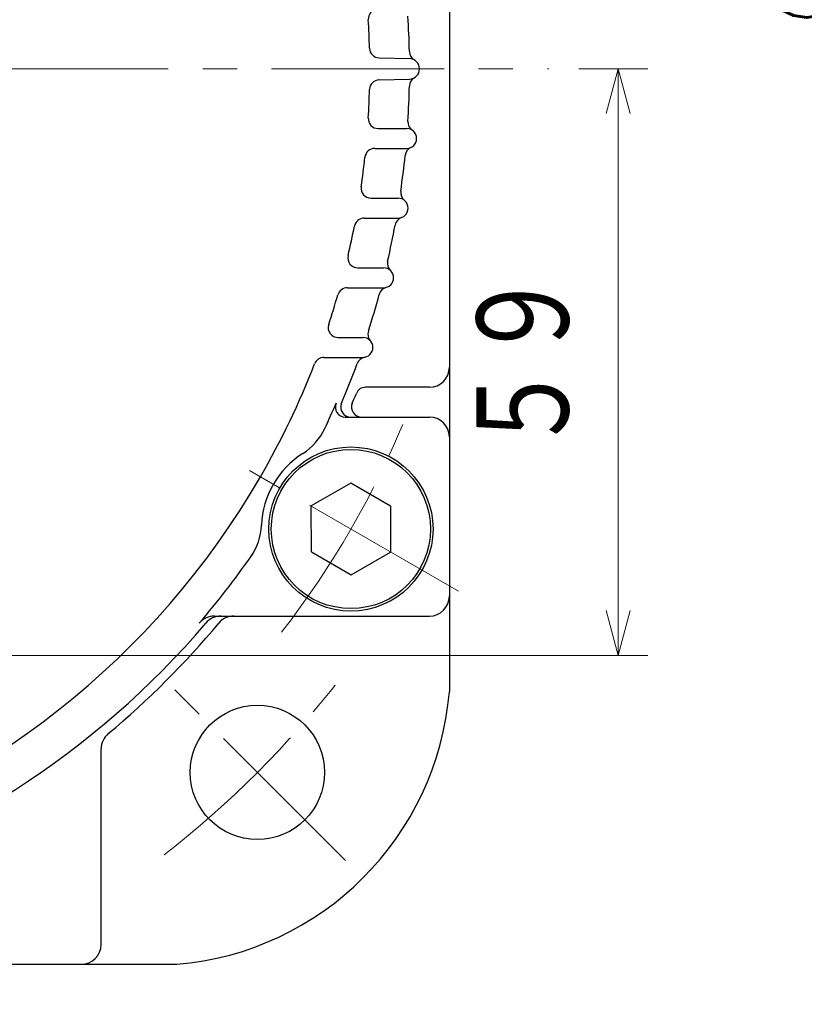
# Model space of a CAD drawing. Header units: millimetres. Extents: x 0 to 1300, y 0 to 891.
# Tile 72 of 127: x 227 to 306, y 491 to 590. Entities that reach past the tile are written whole.
import ezdxf

# ---------------------------------------------------------------- set-up
doc = ezdxf.new("R2010")
doc.units = ezdxf.units.MM
doc.header["$LTSCALE"] = 0.545669
doc.linetypes.add('CENTER', pattern=[50.8, 31.75, -6.35, 6.35, -6.35])
doc.layers.add('NoLayerName_001', color=7, linetype='Continuous')
doc.styles.get("Standard").update_dxf_attribs({"font": 'txt', "bigfont": 'extfont2'})
doc.dimstyles.get("Standard").update_dxf_attribs({"dimtxt": 2.5, "dimasz": 2.5, "dimexe": 1, "dimexo": 1, "dimtad": 1, "dimdec": 3, "dimzin": 0, "dimdsep": 46, "dimtxsty": 'Standard', "dimcen": 2.5, "dimadec": 3, "dimazin": 0, "dimtfac": 0.75, "dimtdec": 3, "dimtmove": 0, "dimatfit": 3, "dimfxl": 1, "dimarcsym": 0})

# ---------------------------------------------------------------- blocks, each defined once
blk = doc.blocks.new('_OPEN30')
at = {"color": 0, "linetype": 'ByBlock', "lineweight": -2}
for p, q in [((-1, 0.267949), (0, 0)), ((0, 0), (-1, -0.267949)), ((0, 0), (-1, 0))]:
    blk.add_line(p, q, dxfattribs=at)
blk = doc.blocks.new('*D26')
at = {"layer": 'Defpoints', "color": 0}
for p in [(341.308, 624.265), (315.19, 591.916), (315.19, 591.916)]:
    blk.add_point(p, dxfattribs=at)
at = {"layer": 'NoLayerName_001', "color": 0, "linetype": 'Continuous', "lineweight": 13}
for p, q in [((338.308, 624.265), (312.19, 624.265)), ((315.19, 619.765), (315.19, 591.916))]:
    blk.add_line(p, q, dxfattribs=at)
at = {"layer": 'NoLayerName_001', "color": 0, "lineweight": 13, "xscale": 4.5, "yscale": 4.5, "zscale": 4.5, "rotation": 90}
blk.add_blockref('_OPEN30', (315.19, 624.265), dxfattribs=at)
at = {"layer": 'NoLayerName_001', "color": 0, "lineweight": 13, "insert": (305.916, 601.915), "char_height": 10.5, "attachment_point": 5, "rotation": 90}
blk.add_mtext('\\W0.8000;%%c７９', dxfattribs=at)
blk = doc.blocks.new('_NONE')
blk = doc.blocks.new('*D45')
at = {"layer": 'Defpoints', "color": 0}
for p in [(280, 585), (286.96, 585), (200.65, 526.05)]:
    blk.add_point(p, dxfattribs=at)
at = {"layer": 'NoLayerName_001', "color": 0, "linetype": 'Continuous', "lineweight": 13}
for p, q in [((283, 585), (289.96, 585)), ((286.96, 530.55), (286.96, 580.5)), ((203.65, 526.05), (289.96, 526.05))]:
    blk.add_line(p, q, dxfattribs=at)
at = {"layer": 'NoLayerName_001', "color": 0, "lineweight": 13, "xscale": 4.5, "yscale": 4.5, "zscale": 4.5}
for p, rotation in [((286.96, 585), 90), ((286.96, 526.05), 270)]:
    blk.add_blockref('_OPEN30', p, dxfattribs=dict(at, rotation=rotation))
at = {"layer": 'NoLayerName_001', "color": 0, "lineweight": 13, "insert": (277.739, 555.525), "char_height": 10.5, "attachment_point": 5, "rotation": 90}
blk.add_mtext('\\W0.8000;５９', dxfattribs=at)

msp = doc.modelspace()

# ---------------------------------------------------------------- linework, layer by layer
at = {"layer": 'NoLayerName_001', "color": 7, "linetype": 'Continuous', "lineweight": 25}
for p, q in [((270, 647.6), (270, 522.399)), ((262.9471, 586.106), (266.0005, 586.026)), ((262.9471, 583.894), (266.0005, 583.974)), ((262.8493, 579), (265.7146, 579)), ((262.5106, 577), (265.7146, 577)), ((262.1279, 572), (264.8528, 572)), ((261.4432, 570), (264.8528, 570)), ((260.796, 565), (263.3966, 565)), ((259.7496, 563), (263.3966, 563)), ((258.8226, 558), (261.3142, 558)), ((257.3886, 556), (261.3142, 556)), ((268, 553), (261.5782, 553)), ((259.5377, 550), (268, 550)), ((260.0884, 543.3579), (256.1263, 541.0704)), ((264.0694, 541.0375), (260.0884, 543.3579)), ((256.1453, 536.4625), (256.1263, 541.0704)), ((264.0694, 541.0375), (264.0884, 536.4297)), ((256.1453, 536.4625), (260.1263, 534.1422)), ((260.1263, 534.1422), (264.0884, 536.4297)), ((246.3871, 530), (268, 530)), ((235, 497), (235, 516.648)), ((202, 495), (242.601, 495))]:
    msp.add_line(p, q, dxfattribs=at)
at = {"layer": 'NoLayerName_001', "color": 4, "linetype": 'CENTER', "lineweight": 13}
for p, q in [((196.7, 585), (280, 585)), ((270.9327, 532.5), (249.282, 545)), ((259.5495, 505.4505), (241.8718, 523.1282))]:
    msp.add_line(p, q, dxfattribs=at)
at = {"layer": 'NoLayerName_001', "color": 7, "linetype": 'Continuous', "lineweight": 25}
for centre, radius in [((260.1074, 538.75), 8.25), ((260.1074, 538.75), 8), ((250.7107, 514.2893), 6.75)]:
    msp.add_circle(centre, radius, dxfattribs=at)
for centre, radius, start, end in [((262.8493, 590), 1, 90, 183.453644), ((180, 585), 82, 1.453698, 3.453644), ((180, 585), 86, 1.157533, 3.521463), ((262.9733, 587.1056), 1, 181.453698, 268.5), ((266.9822, 586.7575), 1, 181.157533, 240.148993), ((265.9736, 585), 1.0264, 271.5, 88.5), ((262.9733, 582.8944), 1, 91.5, 178.546302), ((266.9822, 583.2425), 1, 119.851007, 178.842467), ((180, 585), 82, 356.546356, 358.546302), ((180, 585), 86, 356.478537, 358.842467), ((262.8493, 580), 1, 176.546356, 270), ((265.7146, 578), 1, 270, 90), ((266.8357, 579.6562), 1, 176.478537, 235.906539), ((262.5106, 576), 1, 90, 173.774965), ((266.5521, 576.1838), 1, 114.755911, 174.183913), ((180, 585), 82, 351.687139, 353.774965), ((180, 585), 86, 351.778397, 354.183913), ((262.1279, 573), 1, 171.687139, 270), ((264.8528, 571), 1, 270, 90), ((266.1058, 572.5588), 1, 171.778397, 231.206399), ((265.5387, 569.1213), 1, 110.05577, 169.483772), ((180, 585), 82, 346.766759, 348.885454), ((261.4432, 569), 1, 90, 168.885454), ((180, 585), 86, 347.013576, 349.483772), ((260.796, 566), 1, 166.766759, 270), ((264.7748, 565.4493), 1, 167.013576, 226.441577), ((263.3966, 564), 1, 270, 90), ((180, 585), 82, 341.744618, 343.912297), ((259.7496, 562), 1, 90, 163.912297), ((180, 585), 86, 342.14651, 344.718951), ((263.9241, 562.0708), 1, 105.290949, 164.718951), ((258.8226, 559), 1, 161.744618, 270), ((262.8104, 558.3272), 1, 162.14651, 221.574512), ((261.3142, 557), 1, 270, 90), ((180, 585), 82, 330.000009, 338.810987), ((257.3886, 555), 1, 90, 158.810987), ((180, 585), 86, 336.995427, 339.851885), ((261.6761, 555.033), 1, 100.423883, 159.851885), ((268, 555), 2, 270, 0), ((180, 585), 87, 337.271577, 337.975687), ((261.5782, 552), 1, 90, 157.975687), ((180, 585), 85.5, 335.001506, 336.854741), ((259.5377, 551), 1, 156.854741, 270), ((260.0812, 551), 1, 156.995427, 270), ((261.1665, 551), 1, 157.271577, 270), ((268, 548), 2, 0, 90), ((252.0524, 551.4037), 6, 302.47967, 335.001506), ((260.1074, 538.75), 9, 122.47967, 177.520347), ((180, 585), 82, 286.400686, 330.000009), ((245.1214, 539.399), 6, 324.998511, 357.520347), ((180, 585), 85.5, 319.350603, 324.998511), ((268, 532), 2, 270, 0), ((246.3871, 528), 2, 90, 139.350603), ((247.0448, 528), 2, 90, 139.629534), ((248.352, 528), 2, 90, 140.174659), ((180, 585), 86, 285.64421, 319.629534), ((180, 585), 87, 309.825341, 320.174659), ((240.105, 524.896), 30, 274.774, 355.227), ((237, 516.648), 2, 129.825341, 180), ((233, 497), 2, 270, 0)]:
    msp.add_arc(centre, radius, start, end, dxfattribs=at)
at = {"layer": 'NoLayerName_001', "color": 4, "linetype": 'CENTER', "lineweight": 13}
for radius, start, end in [(92.5, 322.251424, 337.748576), (100, 307.833357, 322.166643)]:
    msp.add_arc((180, 585), radius, start, end, dxfattribs=at)

# ---------------------------------------------------------------- dimensions: what is measured, and where the dimension line sits
at = {"layer": 'NoLayerName_001', "color": 3, "linetype": 'Continuous', "lineweight": 13}
for base, p1, p2, angle, text, override, picture, middle in [((315.1896, 591.9159), (341.3078, 624.2648), (315.1896, 591.9159), 270, '\\W0.8000;%%c７９', {"dimtxt": 10.5, "dimasz": 4.5, "dimexe": 3, "dimexo": 3, "dimgap": 3, "dimzin": 8, "dimpost": '%%c<>', "dimblk1": 'OPEN30', "dimblk2": 'NONE', "dimsah": 1, "dimse2": 1, "dimclrd": 0, "dimclre": 0, "dimclrt": 0, "dimtp": 0, "dimtm": 0, "dimatfit": 2, "dimlwd": 13, "dimlwe": 13}, '*D26', (315.1896, 601.9148)), ((286.9604, 585), (200.65, 526.05), (280, 585), 90, '\\W0.8000;５９', {"dimtxt": 10.5, "dimasz": 4.5, "dimexe": 3, "dimexo": 3, "dimgap": 3, "dimzin": 8, "dimblk": 'OPEN30', "dimclrd": 0, "dimclre": 0, "dimclrt": 0, "dimtp": 0, "dimtm": 0, "dimlwd": 13, "dimlwe": 13}, '*D45', (286.9604, 555.525))]:
    dim = msp.add_linear_dim(base=base, p1=p1, p2=p2, angle=angle, text=text, dimstyle='Standard', override=override, dxfattribs=at)
    dim.commit()
    dim.dimension.update_dxf_attribs({"geometry": picture, "text_midpoint": middle, "dimtype": 160})

# ---------------------------------------------------------------- leaders
at = {"layer": 'NoLayerName_001', "color": 3, "linetype": 'Continuous', "lineweight": 13, "annotation_type": 0, "has_hookline": 1, "hookline_direction": 1, "text_width": 80.105}
msp.add_leader([(332.45, 526.6), (307.2551, 460.0061), (301.2551, 460.0061)], dimstyle='Standard', override={"dimtxt": 10.5, "dimasz": 6, "dimldrblk": 'OPEN30'}, dxfattribs=at)

doc.saveas('drawing.dxf')
